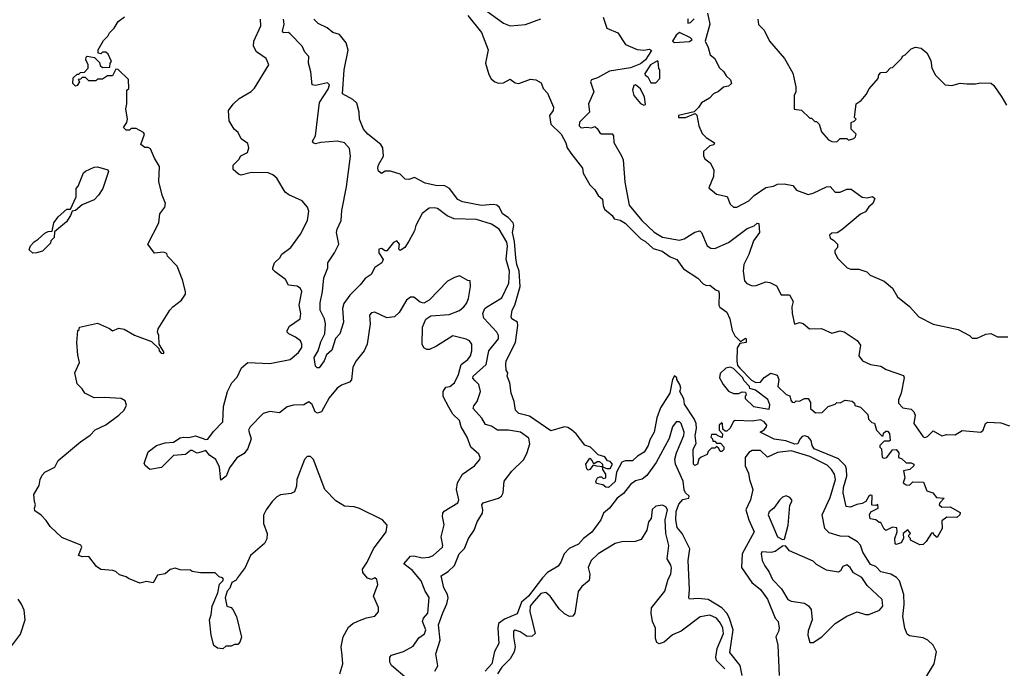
# Model space of a CAD drawing. Extents: x 2210602 to 2357277, y 510288 to 673808.
# Tile 84 of 256: x 2270246 to 2276065, y 546568 to 550402. Entities that reach past the tile are written whole.
import ezdxf

# ---------------------------------------------------------------- set-up
doc = ezdxf.new("R2010")
doc.units = 0

msp = doc.modelspace()

# ---------------------------------------------------------------- linework, layer by layer
at = {"layer": '0CON05XD'}
for points in [[(2272999.3, 550459.3), (2273105, 550381.2), (2273145, 550366.2), (2273235, 550373.8), (2273325, 550407.5)], [(2274310, 550440), (2274325.6, 550375), (2274296.7, 550275), (2274315, 550237.5), (2274326.7, 550195), (2274355, 550173.3), (2274379.3, 550119.3), (2274407.5, 550095), (2274420.7, 550070.7), (2274446.4, 550046.4), (2274452.5, 550025), (2274435, 550010), (2274405, 550003.3), (2274375, 549978.8), (2274346.7, 549965), (2274322.3, 549937.7), (2274275, 549910), (2274257, 549883), (2274232.5, 549857.5), (2274140, 549835), (2274140, 549825), (2274180, 549825), (2274238.3, 549848.3), (2274247, 549837), (2274260, 549775), (2274279.3, 549729.3), (2274302.5, 549705), (2274352.5, 549675), (2274347.3, 549662.7), (2274325, 549656.7), (2274287, 549623), (2274287, 549597), (2274295, 549580), (2274326.4, 549556.4), (2274347.5, 549515), (2274346.7, 549475), (2274318.3, 549408.3), (2274365, 549370), (2274426.4, 549356.4), (2274445, 549312.5), (2274463.9, 549293.9), (2274485, 549293.8), (2274555, 549332), (2274587.2, 549362.8), (2274655, 549409.4), (2274701.4, 549418.6), (2274725, 549430), (2274763, 549433), (2274815, 549422.5), (2274837.5, 549395), (2274905, 549369.2), (2274935, 549376), (2275015, 549414), (2275035, 549416.2), (2275065, 549382.5), (2275095, 549382.5), (2275135, 549400), (2275160.7, 549400.7), (2275225, 549352.5), (2275255, 549350), (2275286.4, 549356.4), (2275300, 549345), (2275288, 549315), (2275264.6, 549295.4), (2275245, 549265.8), (2275215, 549252.5), (2275105, 549160), (2275077, 549143), (2275045, 549140), (2275031.7, 549128.3), (2275035, 549110), (2275055, 549100), (2275080, 549075), (2275080, 549055), (2275063, 549037), (2275062.5, 549025), (2275080.7, 548990.7), (2275136.4, 548936.4), (2275157, 548927), (2275205, 548927.5), (2275251.7, 548911.7), (2275273, 548893), (2275355.8, 548855.8), (2275403.8, 548815), (2275434.1, 548764.1), (2275505, 548707.5), (2275560, 548645), (2275645, 548603.3), (2275791.7, 548571.7), (2275860, 548535), (2275875, 548520), (2275905, 548520), (2275955, 548542.5), (2275985, 548547.5), (2276025, 548527.5), (2276085, 548527.5)], [(2270766.2, 550305), (2270776.7, 550325), (2270805, 550352.5), (2270827.7, 550392.3), (2270865, 550420)], [(2271543.6, 549936.4), (2271613, 549977), (2271633, 549997), (2271717.5, 550135), (2271703, 550173), (2271645, 550212.5), (2271626.7, 550245), (2271630, 550275), (2271671.1, 550365), (2271669.4, 550405)], [(2272746.4, 546896.4), (2272770.9, 546949.1), (2272777.5, 546985), (2272774.2, 547005), (2272753.3, 547045), (2272737.5, 547115), (2272778.8, 547141.2), (2272815, 547176.2), (2272844, 547245), (2272874.4, 547275.6), (2272898.8, 547335), (2272931.2, 547385), (2272948.8, 547435), (2272980.8, 547485), (2272984, 547505), (2272976.2, 547535), (2272985, 547546), (2273075.8, 547574.2), (2273093.3, 547585), (2273103.8, 547605), (2273108.8, 547675), (2273155, 547733.3), (2273225, 547803.3), (2273245.8, 547844.2), (2273260.8, 547895), (2273255, 547928.8), (2273205, 547964.2), (2273135.5, 547975.5), (2273070, 547975), (2273035, 547999.2), (2272998.9, 548008.9), (2272977.3, 548047.3), (2272926.2, 548105), (2272929.3, 548120.7), (2272950, 548145), (2272970, 548205), (2272959.2, 548245), (2272938.3, 548268.3), (2272924, 548284), (2272925, 548296), (2273003.5, 548365), (2273017.7, 548445), (2273076.5, 548515), (2273075.4, 548535), (2273065.3, 548555.3), (2272988.9, 548638.9), (2272983.2, 548665), (2272995, 548694.2), (2273005, 548703.3), (2273095, 548758.1), (2273136.9, 548845), (2273140, 548915), (2273120, 548985), (2273128.1, 549065), (2273125, 549086.5), (2273079.4, 549165), (2273035, 549194.2), (2272945, 549220.4), (2272814.6, 549224.6), (2272772.6, 549242.6), (2272715, 549285.8), (2272695, 549290.8), (2272665, 549288.8), (2272624.2, 549255.8), (2272587.5, 549185), (2272580, 549155), (2272546, 549094), (2272522.5, 549055), (2272495, 549037.5), (2272487.5, 549045), (2272491.2, 549075), (2272475, 549096), (2272455, 549086), (2272415, 549036.7), (2272405, 549036.7), (2272385, 549050), (2272368, 549045), (2272367.5, 549025), (2272393.3, 548985), (2272386.7, 548965), (2272345, 548936.7), (2272323.9, 548896.1), (2272287.3, 548872.7), (2272258.6, 548835), (2272196.1, 548773.9), (2272162.2, 548725), (2272154.6, 548695), (2272160.5, 548615), (2272138.6, 548545), (2272113.1, 548516.9), (2272090.9, 548449.1), (2272059.5, 548420.5), (2272046.2, 548385), (2272015, 548344.2), (2272004.4, 548344.4), (2271993.3, 548355), (2271986.7, 548405), (2272010, 548445), (2272025, 548498.8), (2272050, 548545), (2272052.2, 548605), (2272047.5, 548635), (2272022.3, 548685), (2272021.2, 548728.8), (2272035.4, 548795), (2272043.6, 548876.4), (2272066, 548935), (2272067.5, 548965), (2272105.6, 549025), (2272131.9, 549075), (2272118.8, 549145), (2272122, 549165), (2272145.8, 549215), (2272149.2, 549275), (2272177.5, 549415), (2272200, 549595), (2272195, 549640), (2272165, 549673.8), (2272125, 549684.2), (2272025, 549676.7), (2271995, 549668.8), (2271981.2, 549675), (2271976.2, 549685), (2271993.3, 549715), (2272017.7, 549912.3), (2272068.3, 549991.7), (2272077, 550017), (2272065, 550030), (2271995, 550013.3), (2271975, 550017.5), (2271965.8, 550095), (2271953.1, 550145), (2271954.3, 550185), (2271930.3, 550210.3), (2271915.2, 550245.2), (2271845, 550318), (2271833.8, 550326.2), (2271802.5, 550325), (2271798.8, 550335), (2271808.6, 550375), (2271804.3, 550405)], [(2275455, 547310), (2275425, 547300), (2275420, 547305), (2275417.5, 547335), (2275432.5, 547375), (2275429.3, 547399.3), (2275405, 547402.5), (2275365, 547382.5), (2275355, 547390), (2275335, 547430), (2275325, 547430), (2275306.4, 547446.4), (2275271.7, 547451.7), (2275267.5, 547475), (2275277, 547493), (2275320, 547515), (2275317, 547537), (2275305, 547530), (2275283, 547533), (2275285, 547590), (2275275, 547592.5), (2275263.6, 547586.4), (2275246.4, 547553.6), (2275225, 547542.5), (2275193, 547537), (2275155, 547520), (2275130, 547525), (2275112.5, 547605), (2275115, 547637.5), (2275134.2, 547705), (2275132.9, 547745), (2275126, 547765), (2275085.6, 547805.6), (2274942, 547865), (2274928.8, 547885), (2274923.8, 547915), (2274905, 547936.2), (2274885, 547943.3), (2274871.2, 547938.8), (2274856.4, 547923.6), (2274843.9, 547896.1), (2274827.3, 547892.7), (2274773.8, 547913.8), (2274705, 547921.9), (2274622.5, 547965), (2274645, 547977.5), (2274660, 547995), (2274661.2, 548005), (2274645.8, 548025.8), (2274625, 548036.2), (2274575, 548030), (2274475, 548032.5), (2274463.6, 548026.4), (2274442.5, 547985), (2274425, 547970), (2274415, 547970), (2274401.7, 547981.7), (2274400, 548015), (2274395, 548020), (2274380, 548005), (2274380, 547975), (2274400, 547955), (2274398.3, 547931.7), (2274371.7, 547941.7), (2274365, 547950), (2274335, 547950), (2274330, 547935), (2274340, 547925), (2274341.7, 547911.7), (2274355, 547910), (2274365, 547900), (2274388.3, 547898.3), (2274408.3, 547878.3), (2274408.3, 547861.7), (2274395, 547850), (2274385, 547850), (2274378.3, 547868.3), (2274365, 547880), (2274355, 547870), (2274335, 547870), (2274315, 547850), (2274308.3, 547831.7), (2274273, 547817), (2274260, 547805), (2274252.5, 547775), (2274235, 547767.5), (2274227.5, 547775), (2274226.4, 547863.6), (2274243.8, 547896.2), (2274237.5, 547945), (2274246.7, 547985), (2274243.8, 548015), (2274232.7, 548042.7), (2274175, 548130), (2274171.7, 548161.7), (2274147.5, 548205), (2274152.5, 548225), (2274147.5, 548245), (2274130, 548275), (2274130, 548285), (2274115, 548297.5), (2274103.6, 548276.4), (2274087.5, 548195), (2274032.3, 548107.7), (2274012.1, 548047.9), (2273995.5, 547964.5), (2273970.6, 547919.4), (2273960.8, 547885), (2273936, 547845), (2273896.9, 547823.1), (2273866.7, 547795), (2273825, 547794), (2273803.6, 547786.4), (2273773, 547727), (2273765, 547672.5), (2273725, 547636.7), (2273709.3, 547639.3), (2273692.5, 547652.5), (2273655, 547660), (2273650, 547675), (2273660, 547695), (2273675, 547700), (2273685, 547700), (2273695, 547690), (2273710, 547695), (2273710, 547715), (2273693, 547743), (2273690, 547760), (2273657, 547763), (2273635, 547770), (2273615, 547742.5), (2273605, 547740), (2273597, 547747), (2273591.2, 547775), (2273615, 547810), (2273630, 547795), (2273635, 547780), (2273645, 547780), (2273658.3, 547791.7), (2273671.7, 547791.7), (2273690, 547775), (2273690, 547760), (2273715, 547750), (2273735, 547750), (2273750, 547775), (2273735, 547790), (2273720, 547795), (2273705, 547817.5), (2273665, 547830), (2273620, 547875), (2273585, 547887.5), (2273534.2, 547955), (2273507.6, 547977.6), (2273485, 547992), (2273465, 547996), (2273385, 547972), (2273258.9, 548058.9), (2273195, 548074.2), (2273176.7, 548095), (2273168, 548145), (2273150, 548195), (2273142, 548255), (2273127.5, 548295), (2273130, 548315), (2273120.7, 548330.7), (2273118.8, 548365), (2273121.2, 548385), (2273175.8, 548495), (2273190, 548595), (2273187.5, 548615), (2273155, 548633.3), (2273150, 548645), (2273156.2, 548685), (2273172, 548715), (2273202.9, 548825), (2273198, 548915), (2273183.5, 548955), (2273178, 548995), (2273170.6, 549090.6), (2273158.1, 549145), (2273166.2, 549185), (2273162, 549202), (2273132.7, 549232.7), (2273098.8, 549255), (2273081.2, 549291.2), (2273065.7, 549305.7), (2273045, 549310), (2272974.5, 549304.5), (2272862.5, 549325), (2272835, 549339.2), (2272786, 549405), (2272759.3, 549419.3), (2272705, 549422.2), (2272642.5, 549435), (2272579.3, 549469.3), (2272545, 549457.5), (2272525, 549460), (2272495, 549490), (2272436.4, 549506.4), (2272405, 549507.5), (2272385, 549492.5), (2272367, 549507), (2272362, 549525), (2272366.2, 549545), (2272396, 549595), (2272392.9, 549645), (2272380, 549665), (2272302.9, 549725), (2272277.5, 549755), (2272253.4, 549813.4), (2272251.4, 549855), (2272237.9, 549907.9), (2272215, 549931.2), (2272153.1, 549963.1), (2272163.3, 550106.7), (2272187.2, 550222.8), (2272174.4, 550265), (2272135, 550314), (2272097.3, 550327.3), (2272063.6, 550353.6), (2272009.3, 550379.3), (2271983.3, 550405)], [(2272895, 550427.8), (2272975, 550326.2), (2273015.4, 550225), (2272998.5, 550145), (2273018.6, 550078.6), (2273033.1, 550053.1), (2273054.5, 550034.5), (2273075, 550027.5), (2273105, 550028.8), (2273145, 550050), (2273175, 550030), (2273195, 550026), (2273265, 550051.2), (2273296.7, 550046.7), (2273328.3, 550028.3), (2273340, 549995), (2273365, 549967.5), (2273400.8, 549885), (2273398.8, 549865), (2273378, 549835), (2273384.2, 549785), (2273445.6, 549725), (2273473.3, 549675), (2273481.9, 549645), (2273503.1, 549613.1), (2273571.2, 549525), (2273576.7, 549495), (2273615.9, 549425.9), (2273645, 549396.7), (2273665, 549363.3), (2273690.7, 549340.7), (2273693.9, 549303.9), (2273702.5, 549282.5), (2273747.5, 549245), (2273760, 549225), (2273795, 549218), (2273825, 549200), (2273917, 549107), (2273945, 549092), (2273989.1, 549049.1), (2274043.3, 549035), (2274090.9, 549000.9), (2274130, 548985), (2274168.8, 548928.8), (2274253.3, 548875), (2274285, 548840), (2274305, 548831.2), (2274325, 548832.5), (2274363, 548803), (2274375, 548800), (2274380, 548785), (2274377.5, 548715), (2274383.6, 548703.6), (2274425, 548672.5), (2274443.3, 548635), (2274457.5, 548565), (2274473, 548533), (2274505, 548500), (2274535, 548520), (2274540, 548515), (2274540, 548495), (2274501.7, 548488.3), (2274487, 548463), (2274483.3, 548385), (2274488.3, 548358.3), (2274501.7, 548341.7), (2274570.7, 548270.7), (2274597, 548257), (2274625, 548260), (2274645, 548287.5), (2274685, 548312.5), (2274721.7, 548301.7), (2274733.3, 548275), (2274727.5, 548235), (2274775, 548187.5), (2274798.3, 548178.3), (2274803, 548153), (2274811.7, 548141.7), (2274825, 548140), (2274835, 548150), (2274855, 548147.5), (2274885, 548162.5), (2274905, 548162.5), (2274919.3, 548139.3), (2274920, 548105), (2274948.3, 548078.3), (2274988.8, 548081.2), (2275023.9, 548116.1), (2275065, 548130), (2275075, 548140), (2275095, 548137.5), (2275125, 548152.5), (2275165, 548147.5), (2275180, 548135), (2275181.7, 548121.7), (2275215, 548112.5), (2275258.3, 548068.3), (2275261.7, 548041.7), (2275281.7, 548021.7), (2275298.3, 548018.3), (2275310, 547975), (2275341.7, 547941.7), (2275348.3, 547941.7), (2275351.7, 547958.3), (2275365, 547970), (2275375, 547970), (2275387, 547957), (2275390, 547915), (2275385, 547910), (2275355, 547910), (2275330, 547885), (2275330, 547875), (2275340, 547865), (2275343.6, 547813.6), (2275355, 547810), (2275370, 547815), (2275405, 547860), (2275425, 547862.5), (2275441.7, 547841.7), (2275440, 547815), (2275458.3, 547808.3), (2275485, 547782.5), (2275515, 547782.5), (2275530, 547775), (2275530, 547765), (2275507, 547743), (2275470, 547735), (2275477.5, 547695), (2275467.5, 547665), (2275485, 547652.5), (2275505, 547650), (2275525, 547670), (2275588.3, 547668.3), (2275607.5, 547617.5), (2275642.5, 547605), (2275665, 547577.5), (2275710, 547575), (2275683, 547547), (2275680, 547535), (2275695, 547520), (2275745, 547522.5), (2275805, 547490), (2275802.5, 547475), (2275785, 547460), (2275725, 547462.5), (2275695, 547440), (2275697.5, 547395), (2275668.3, 547341.7), (2275650, 547355), (2275645, 547370), (2275635, 547367.5), (2275603, 547317), (2275585, 547300), (2275565, 547297.5), (2275510, 547325), (2275510, 547335), (2275500, 547345), (2275500, 547355), (2275510, 547365), (2275495, 547387.5), (2275467.5, 547365), (2275470, 547335), (2275455, 547310)], [(2273695, 550417.5), (2273715, 550352.5), (2273781.2, 550325), (2273826.7, 550255), (2273895, 550225.8), (2273935, 550222.5), (2273968, 550228), (2273979.2, 550219.2), (2273944.6, 550165), (2273915, 550141.6), (2273855, 550117.5), (2273731.2, 550098.8), (2273661.2, 550058.8), (2273625, 550046.2), (2273620, 550035), (2273638.8, 549975), (2273607.5, 549905), (2273612.5, 549855), (2273555, 549797.5), (2273553.3, 549775), (2273565, 549763.3), (2273595, 549767.5), (2273625, 549762.5), (2273645, 549770), (2273659.3, 549759.3), (2273673.6, 549733.6), (2273685, 549727.5), (2273747.7, 549727.7), (2273756.2, 549715), (2273756.4, 549676.4), (2273801.7, 549598.3), (2273813, 549573), (2273821.7, 549441.7), (2273848.8, 549305), (2273922, 549215), (2273995, 549146.2), (2274045, 549117.5), (2274145, 549099.2), (2274172.7, 549107.3), (2274235, 549145.5), (2274265, 549154), (2274276, 549145), (2274308.8, 549065), (2274330.8, 549050.8), (2274355, 549049.2), (2274435, 549085.8), (2274545, 549167.5), (2274585.9, 549184.1), (2274605, 549200), (2274615, 549197.5), (2274618, 549145), (2274582, 549095), (2274555.7, 549015), (2274525.4, 548954.6), (2274521.5, 548915), (2274529.2, 548859.2), (2274542.7, 548842.7), (2274575, 548829.2), (2274598.3, 548831.7), (2274655, 548852), (2274678.8, 548848.8), (2274719.3, 548829.3), (2274746.4, 548776.4), (2274796.2, 548776.2), (2274816.4, 548736.4), (2274810, 548705), (2274811.2, 548665), (2274825, 548602.5), (2274855, 548612.5), (2274876.1, 548606.1), (2274914.2, 548574.2), (2274985, 548576.7), (2275045, 548550), (2275095, 548563.3), (2275117.7, 548557.7), (2275195, 548506.7), (2275215, 548477.5), (2275206.2, 548415), (2275226.7, 548385), (2275275, 548363.8), (2275335, 548353.3), (2275367.5, 548335), (2275468.3, 548298.3), (2275473.8, 548285), (2275455.7, 548194.3), (2275440, 548155), (2275440.6, 548135), (2275465, 548108.9), (2275515, 548100), (2275531.2, 548085), (2275538.8, 548065), (2275531.2, 548015), (2275585, 547937.5), (2275595, 547932.5), (2275610.7, 547939.3), (2275645, 547972.5), (2275695, 547943.3), (2275725, 547951.2), (2275775, 547948), (2275816.4, 547973.6), (2275925.5, 547964.5), (2275940.8, 547975), (2275953.3, 548015), (2275966.2, 548023.8), (2276045, 548020), (2276095, 548001.4)], [(2274195, 550406.7), (2274195, 550382.5), (2274210, 550385), (2274233, 550407)], [(2274607.5, 550405), (2274613, 550373), (2274645, 550340), (2274677.5, 550275), (2274765, 550172.5), (2274815.9, 550085.9), (2274833.3, 550005), (2274832.5, 549975), (2274823.3, 549955), (2274823, 549873), (2274867, 549867), (2274915, 549820), (2274925, 549820), (2274945, 549800), (2274955, 549800), (2274970, 549785), (2274985, 549740), (2275025, 549692.5), (2275045, 549682.5), (2275075, 549680), (2275095, 549700), (2275135, 549700), (2275145, 549690), (2275175, 549700), (2275185, 549710), (2275190, 549725), (2275160, 549755), (2275160, 549795), (2275178.3, 549801.7), (2275190, 549815), (2275180, 549825), (2275190, 549905), (2275220, 549925), (2275249.3, 549960.7), (2275267, 549993), (2275320, 550055), (2275323, 550077), (2275335, 550090), (2275368.3, 550091.7), (2275391.7, 550118.3), (2275405, 550120), (2275460, 550175), (2275463.6, 550186.4), (2275480, 550195), (2275515, 550230), (2275540.7, 550239.3), (2275573.6, 550233.6), (2275606.4, 550206.4), (2275631.7, 550161.7), (2275637.5, 550115), (2275657.5, 550075), (2275715, 550017.5), (2275755, 550012.5), (2275805, 550027.5), (2275843.3, 550023.3), (2275895, 550023.3), (2275925, 550030), (2275987, 550027), (2276003, 550013), (2276050, 549945), (2276077, 549897)], [(2274115, 550267.5), (2274205, 550272.5), (2274220, 550285), (2274210, 550295), (2274146.2, 550326.2), (2274125, 550311.2), (2274103.8, 550275), (2274115, 550267.5)], [(2272137.5, 546535), (2272156.1, 546593.9), (2272151.2, 546645), (2272146.7, 546695), (2272156.7, 546755), (2272188.3, 546811.7), (2272215, 546833.3), (2272245, 546846.7), (2272295, 546866.7), (2272345, 546877.5), (2272367, 546903), (2272367, 546927), (2272337.5, 546995), (2272363, 547063), (2272357, 547093), (2272345, 547102.5), (2272325, 547092.5), (2272301.7, 547101.7), (2272273.9, 547133.9), (2272272.5, 547155), (2272300, 547195), (2272336.7, 547275), (2272412.5, 547375), (2272417.5, 547415), (2272390, 547445), (2272255, 547513.3), (2272223, 547523), (2272165, 547527.5), (2272115, 547557.5), (2272050, 547625), (2271981.7, 547801.7), (2271965, 547820), (2271945, 547820), (2271928.3, 547801.7), (2271883.3, 547685), (2271882.5, 547645), (2271869.3, 547610.7), (2271849.3, 547600.7), (2271787, 547593), (2271765, 547582.5), (2271737.5, 547555), (2271702.5, 547505), (2271687, 547473), (2271687.5, 547425), (2271707.5, 547365), (2271707, 547333), (2271693, 547307), (2271610, 547235), (2271577.5, 547165), (2271531.7, 547101.7), (2271525, 547090), (2271500, 547075), (2271487, 547043), (2271472.5, 547025), (2271460, 546985), (2271470, 546935), (2271495, 546927.5), (2271506.4, 546916.4), (2271527.5, 546875), (2271557, 546753), (2271547, 546723), (2271535, 546710), (2271515, 546710), (2271495, 546700), (2271465, 546700), (2271446.7, 546683.3), (2271415, 546686.7), (2271393, 546703), (2271377.5, 546765), (2271367.5, 546855), (2271377.5, 546885), (2271383.6, 546936.4), (2271416.4, 547013.6), (2271427.5, 547065), (2271446.7, 547085), (2271450, 547095), (2271445, 547102.5), (2271425, 547110), (2271401.7, 547131.7), (2271315, 547132.5), (2271265, 547140), (2271255, 547147.5), (2271195, 547150), (2271165, 547160), (2271135, 547152), (2271105, 547127.5), (2271060.9, 547119.1), (2271035, 547074.2), (2270995, 547081.2), (2270955, 547072.5), (2270888.3, 547098.3), (2270875, 547110), (2270835, 547120), (2270815, 547140), (2270797, 547147), (2270725, 547152.5), (2270700.7, 547170.7), (2270655, 547230), (2270616.4, 547226.4), (2270592.5, 547235), (2270612.5, 547285), (2270606.4, 547296.4), (2270495, 547342.5), (2270425, 547407.5), (2270403, 547443), (2270373, 547473), (2270335, 547500), (2270332.5, 547515), (2270340, 547535), (2270332.5, 547555), (2270330, 547595), (2270361.7, 547648.3), (2270367.5, 547685), (2270379.3, 547710.7), (2270395, 547727.5), (2270453, 547757), (2270473.6, 547796.4), (2270605, 547906.7), (2270663, 547947), (2270691.7, 547978.3), (2270755, 548006.7), (2270832.5, 548065), (2270862.5, 548095), (2270877, 548123), (2270869.3, 548149.3), (2270845, 548162.5), (2270745, 548170), (2270685, 548167.5), (2270630, 548195), (2270615, 548220), (2270585, 548250), (2270572.5, 548315), (2270600, 548375), (2270589.3, 548419.3), (2270583.8, 548495), (2270590, 548565), (2270598.3, 548571.7), (2270600, 548585), (2270705, 548607.5), (2270777, 548577), (2270795, 548562.5), (2270831.7, 548578.3), (2270863.9, 548573.9), (2270925, 548536.7), (2271025, 548500), (2271068.3, 548458.3), (2271070, 548445), (2271081.7, 548431.7), (2271095, 548430), (2271100, 548435), (2271070, 548485), (2271067.5, 548535), (2271060, 548555), (2271063.3, 548575), (2271133.3, 548685), (2271150, 548705), (2271202.5, 548745), (2271225, 548780), (2271226.7, 548795), (2271208.8, 548865), (2271176.7, 548945), (2271120, 549005), (2271115, 549020), (2271095, 549027.5), (2271043, 549023), (2271002.5, 549075), (2271067.7, 549202.3), (2271074, 549255), (2271104, 549295), (2271106.9, 549315), (2271087.5, 549365), (2271068.8, 549445), (2271072.5, 549535), (2271043, 549583), (2271019.3, 549639.3), (2271005, 549647.5), (2270985, 549647.5), (2270962.5, 549665), (2270982.5, 549725), (2270977.5, 549735), (2270935, 549760), (2270905, 549760), (2270895, 549750), (2270875, 549750), (2270860, 549765), (2270880, 549795), (2270882.5, 549815), (2270872.5, 549875), (2270880, 549905), (2270880, 549985), (2270890, 549995), (2270888.3, 550048.3), (2270828.3, 550108.3), (2270815, 550110), (2270795, 550070), (2270765, 550070), (2270735, 550050), (2270705, 550050), (2270695, 550040), (2270655, 550040), (2270635, 550060), (2270615, 550060), (2270605, 550050), (2270591.7, 550048.3), (2270600, 550035), (2270585, 550012.5), (2270575, 550010), (2270560, 550025), (2270561.7, 550058.3), (2270585, 550080), (2270595, 550080), (2270605, 550090), (2270628.3, 550091.7), (2270650, 550115), (2270650, 550135), (2270636.7, 550165), (2270638.3, 550181.7), (2270645, 550187.5), (2270688.3, 550178.3), (2270718.3, 550148.3), (2270721.7, 550131.7), (2270735, 550120), (2270778.3, 550121.7), (2270780, 550145), (2270787.5, 550155), (2270768.3, 550198.3), (2270755, 550210), (2270735, 550210), (2270725, 550200), (2270710, 550205), (2270710, 550225), (2270741.7, 550278.3), (2270766.2, 550305)], [(2274005, 550030), (2274030, 550055), (2274030, 550105), (2274023, 550113), (2274020, 550155), (2274015, 550160), (2273974.4, 550135), (2273940, 550085), (2273942.5, 550075), (2273957.5, 550065), (2273975, 550030), (2274005, 550030)], [(2273935, 549898), (2273945, 549900), (2273938.6, 549945), (2273915, 549993.3), (2273885, 550016.7), (2273875, 550012.5), (2273868, 549985), (2273874.5, 549955), (2273915, 549907.5), (2273935, 549898)], [(2272535, 546506.2), (2272443.3, 546585), (2272433.3, 546605), (2272432.5, 546635), (2272443, 546647), (2272515, 546668), (2272570.8, 546699.2), (2272605, 546747.5), (2272638, 546772), (2272645.6, 546795), (2272625.7, 546845), (2272632.9, 546865), (2272657.5, 546895), (2272665, 546987.5), (2272642.5, 547025), (2272619.2, 547085), (2272566.5, 547146.5), (2272516.2, 547185), (2272555, 547230.4), (2272575, 547233.8), (2272625, 547220.5), (2272666.7, 547225), (2272690, 547235), (2272743.8, 547285), (2272747.5, 547295), (2272737.1, 547345), (2272755.5, 547415.5), (2272744.2, 547465), (2272746, 547485), (2272755, 547498), (2272835, 547546.7), (2272840.8, 547565), (2272828, 547625), (2272834.2, 547665), (2272863.8, 547716.2), (2272934.2, 547765.8), (2272965, 547803.3), (2272968, 547815), (2272960, 547835), (2272912, 547875), (2272890, 547935), (2272855.7, 547995), (2272845, 548033.3), (2272805, 548070), (2272781.7, 548111.7), (2272748.8, 548175), (2272748.8, 548205), (2272765, 548230), (2272787.5, 548235), (2272816.2, 548255), (2272840, 548305), (2272855.5, 548364.5), (2272895, 548394.2), (2272910, 548415), (2272918, 548445), (2272918.8, 548485), (2272905, 548503.3), (2272885, 548514), (2272805, 548534), (2272708.3, 548471.7), (2272667, 548453), (2272653, 548453), (2272633.6, 548463.6), (2272623.6, 548483.6), (2272626.7, 548585), (2272647, 548633), (2272675, 548652.5), (2272785, 548660), (2272845, 548683.8), (2272870, 548705), (2272885.9, 548724.1), (2272898, 548755), (2272910, 548825), (2272908.3, 548858.3), (2272895, 548860), (2272845, 548887.5), (2272815, 548877.5), (2272775, 548857.5), (2272666.4, 548743.6), (2272635, 548727.5), (2272613, 548733), (2272575, 548762.5), (2272555, 548762.5), (2272532.5, 548745), (2272488.3, 548671.7), (2272460, 548645), (2272415, 548640), (2272345, 548672.5), (2272325, 548670), (2272312.5, 548655), (2272316.2, 548605), (2272300, 548485), (2272281.2, 548445), (2272235, 548386.7), (2272215, 548348.8), (2272206.3, 548273.7), (2272195, 548260.6), (2272147.6, 548242.4), (2272122.9, 548225), (2272075, 548167.1), (2272030, 548085), (2272006.7, 548076.7), (2271992.5, 548085), (2271975, 548127.5), (2271955, 548143.3), (2271925, 548125.8), (2271865, 548124.5), (2271826.3, 548113.7), (2271781.2, 548078.8), (2271725, 548085.8), (2271685.6, 548074.4), (2271607.5, 547995), (2271597.5, 547975), (2271613.3, 547925), (2271595, 547867.5), (2271571.7, 547838.3), (2271528.3, 547811.7), (2271485.9, 547754.1), (2271465.6, 547704.4), (2271435, 547680), (2271426.8, 547756.8), (2271405, 547802.5), (2271368.3, 547828.3), (2271345.8, 547855.8), (2271316.7, 547845), (2271295, 547840.6), (2271265, 547856.5), (2271255, 547855.6), (2271225, 547831.8), (2271155, 547825.5), (2271084.4, 547755.6), (2271015, 547743.8), (2270988.8, 547765), (2270981.7, 547778.3), (2271005, 547847.5), (2271054.2, 547885.8), (2271105, 547902), (2271155, 547905.6), (2271195, 547930.6), (2271214.6, 547935.4), (2271245, 547933.5), (2271285, 547943.3), (2271345, 547921.5), (2271358, 547922), (2271391.1, 547968.9), (2271445.8, 548025), (2271450, 548115), (2271473.3, 548205), (2271500, 548255), (2271530.7, 548289.3), (2271556.7, 548345), (2271595, 548376.2), (2271725, 548370), (2271845, 548394.2), (2271894, 548435), (2271912.5, 548465), (2271914, 548485), (2271906, 548505), (2271875.5, 548525.5), (2271836.2, 548545), (2271826.7, 548555), (2271826.7, 548565), (2271840, 548590), (2271903.3, 548635), (2271906.7, 548665), (2271896.7, 548715), (2271913.3, 548795), (2271905, 548812.5), (2271885, 548826.7), (2271835, 548832.5), (2271816.4, 548866.4), (2271755, 548912.5), (2271742.5, 548925), (2271742.5, 548935), (2271752.5, 548965), (2271783.8, 548995), (2271795, 549016.2), (2271848.8, 549055), (2271905.8, 549135), (2271947.5, 549215), (2271955, 549270), (2271946.7, 549295), (2271915, 549332.5), (2271836.4, 549366.4), (2271815, 549382.5), (2271765.8, 549465.8), (2271742.5, 549485), (2271715, 549496.2), (2271615, 549500), (2271555, 549483.3), (2271539.3, 549489.3), (2271507.7, 549517.7), (2271507.7, 549542.3), (2271540, 549575), (2271552.3, 549597.7), (2271593, 549617), (2271600, 549645), (2271595, 549670), (2271555, 549697.5), (2271536.7, 549735), (2271513.3, 549755), (2271483.3, 549805), (2271480, 549865), (2271507, 549903), (2271543.6, 549936.4)], [(2270323, 549023), (2270301.7, 549041.7), (2270310, 549065), (2270330.5, 549089.5), (2270355.8, 549104.2), (2270395, 549140), (2270415, 549150), (2270438.3, 549151.7), (2270448.3, 549201.7), (2270473.8, 549236.2), (2270525, 549282.5), (2270547, 549283), (2270580, 549355), (2270580, 549405), (2270591.7, 549418.3), (2270623.6, 549496.4), (2270635, 549507.5), (2270685, 549530), (2270705, 549532.5), (2270767.5, 549515), (2270770, 549505), (2270737.5, 549405), (2270712.5, 549365), (2270685, 549337.5), (2270615, 549307.5), (2270576.1, 549273.9), (2270555, 549270), (2270546.1, 549243.9), (2270521.7, 549208.3), (2270451.7, 549148.3), (2270450, 549115), (2270430, 549095), (2270428.3, 549081.7), (2270380, 549035), (2270345, 549023.3), (2270323, 549023)], [(2274675, 548100), (2274680, 548125), (2274666.7, 548156.7), (2274595, 548212.5), (2274561.7, 548221.7), (2274560, 548235), (2274525, 548270), (2274520, 548285), (2274465, 548340), (2274445, 548347.5), (2274418.3, 548341.7), (2274385, 548310), (2274382.5, 548285), (2274402.5, 548245), (2274435.9, 548205.9), (2274465, 548193.3), (2274496.4, 548193.6), (2274515, 548202.5), (2274535, 548200), (2274540, 548185), (2274533, 548177), (2274533, 548163), (2274582.5, 548115), (2274675, 548100)], [(2274515.3, 546525), (2274503.3, 546585), (2274442, 546662), (2274462.4, 546795), (2274439.1, 546869.1), (2274425, 546893.5), (2274395, 546925.3), (2274315, 546974.7), (2274255, 546981.6), (2274205, 546977.5), (2274200, 546985), (2274205.3, 547034.7), (2274196.9, 547205), (2274205.6, 547275), (2274161.8, 547365), (2274131, 547401), (2274123.4, 547445), (2274125.9, 547495), (2274141, 547539), (2274164.8, 547565.2), (2274200.8, 547575), (2274201.9, 547585), (2274180.6, 547605), (2274173, 547623), (2274166.2, 547675), (2274122.2, 547775), (2274117.5, 547805), (2274127.2, 547842.8), (2274171.1, 547945), (2274173.1, 547965), (2274155.2, 548015.3), (2274145, 548024.4), (2274125, 548024.4), (2274104.2, 547995.8), (2274083.6, 547926.4), (2274006.7, 547785), (2273952.1, 547707.9), (2273925, 547686.5), (2273884.4, 547675.6), (2273855, 547655.8), (2273815, 547602.2), (2273777.8, 547575), (2273730.8, 547515), (2273695.4, 547485), (2273679.6, 547445), (2273627.7, 547372.2), (2273577.8, 547335), (2273547.6, 547302.4), (2273494.2, 547275.8), (2273464.5, 547245), (2273445, 547195.8), (2273428.1, 547171.9), (2273365, 547135.4), (2273336.2, 547103.8), (2273252.2, 546995), (2273210.6, 546959.4), (2273185, 546890), (2273110.3, 546859.7), (2273076.5, 546833.5), (2273071.1, 546805), (2273078.1, 546715), (2273051.7, 546668.3), (2273035.5, 546595), (2272997.6, 546552.4)], [(2275591.2, 546498.8), (2275649.6, 546595), (2275664.5, 546665), (2275645.3, 546705.3), (2275614, 546734), (2275585, 546748.9), (2275505, 546761.2), (2275490.8, 546770.8), (2275478, 546805), (2275465.7, 546875), (2275472.9, 546945), (2275470.8, 547005), (2275446.2, 547085), (2275427.8, 547105), (2275395, 547125.5), (2275335, 547139.1), (2275305, 547169.4), (2275275, 547181.1), (2275227.9, 547255), (2275215, 547296), (2275197.5, 547315), (2275145, 547346.5), (2275095, 547348.8), (2275029.2, 547369.2), (2275004.5, 547395), (2274989.1, 547475), (2275035, 547577.5), (2275066.5, 547685), (2275061.8, 547715), (2275044.3, 547744.3), (2275018.2, 547768.2), (2274915, 547821.1), (2274805, 547854.8), (2274725, 547844.6), (2274665, 547816), (2274625, 547855.8), (2274575, 547855.7), (2274555.8, 547844.2), (2274534.2, 547815), (2274533.6, 547765), (2274552.7, 547722.7), (2274558.7, 547685), (2274578.9, 547625), (2274565.3, 547564.7), (2274538, 547505), (2274554.4, 547445), (2274585.7, 547375), (2274515.4, 547245), (2274512.3, 547165), (2274573.6, 547075), (2274623.2, 547033.2), (2274666.2, 546976.2), (2274710.9, 546865), (2274727.7, 546845), (2274734.6, 546805), (2274730.9, 546785), (2274714.2, 546755), (2274726.2, 546705), (2274734.6, 546525)], [(2274755, 547330), (2274765, 547332.5), (2274787.5, 547415), (2274798.3, 547531.7), (2274810, 547555), (2274810, 547565), (2274798.3, 547578.3), (2274775, 547587.5), (2274755, 547580), (2274737, 547563), (2274702.5, 547515), (2274675, 547492.5), (2274668.8, 547475), (2274725, 547346.2), (2274755, 547330)], [(2274413.1, 546565), (2274365, 546613.8), (2274360, 546635), (2274368.2, 546685), (2274404.5, 546775), (2274401.9, 546805), (2274388.6, 546835), (2274365, 546864.2), (2274325, 546882.9), (2274266.6, 546873.4), (2274155, 546788.8), (2274103.9, 546766.1), (2274055, 546723.3), (2274025, 546713.3), (2274011.7, 546721.7), (2274003.9, 546743.9), (2274003.8, 546805), (2273986.7, 546845), (2273977.5, 546895), (2273980, 546925), (2274058.8, 547025), (2274078, 547095), (2274093.3, 547125), (2274098, 547162), (2274095, 547177.5), (2274072.5, 547215), (2274082.5, 547295), (2274063.8, 547365), (2274060.8, 547445), (2274073.8, 547505), (2274065, 547523.3), (2274045, 547532.5), (2274005, 547527.5), (2273983, 547507), (2273977, 547453), (2273962.5, 547435), (2273952.5, 547385), (2273919.3, 547330.7), (2273883, 547317), (2273805, 547316.7), (2273765, 547306.2), (2273665, 547244.2), (2273623.8, 547205), (2273606.2, 547165), (2273616.1, 547123.9), (2273611.7, 547088.3), (2273568.8, 547051.2), (2273547, 547023), (2273525.8, 546894.2), (2273515, 546877.5), (2273495, 546873.8), (2273465, 546890), (2273435, 546920), (2273380, 546995), (2273355, 547015.8), (2273325, 547010), (2273275, 546951.1), (2273263.6, 546935), (2273260.5, 546905), (2273292.5, 546775), (2273275, 546757.5), (2273245, 546756.7), (2273204.3, 546784.3), (2273175, 546793.8), (2273165, 546787.5), (2273163.3, 546755), (2273174.6, 546694.6), (2273169.1, 546665), (2273145, 546624.5), (2273095, 546574.4), (2273070, 546535)], [(2274935, 546720), (2274987.5, 546755), (2275065, 546832.5), (2275135, 546876.7), (2275195, 546902.5), (2275245, 546886.7), (2275265, 546886.7), (2275328.3, 546911.7), (2275346.2, 546935), (2275342.5, 546975), (2275255, 547057.5), (2275223.3, 547105), (2275173.3, 547133.3), (2275153.3, 547165), (2275135, 547180), (2275110.5, 547169.5), (2275096.4, 547143.6), (2275085, 547136.7), (2275015, 547147.5), (2274955, 547182.5), (2274935, 547202.5), (2274795, 547262.5), (2274771.7, 547291.7), (2274755, 547290), (2274710.8, 547259.2), (2274687.9, 547252.1), (2274632.9, 547257.1), (2274628.8, 547245), (2274634.2, 547205), (2274648.8, 547175), (2274675, 547137.5), (2274695, 547093.8), (2274748.2, 547038.2), (2274785, 546976), (2274805, 546964.3), (2274883.9, 546953.9), (2274907.7, 546937.7), (2274923.3, 546915), (2274930, 546855), (2274905, 546790), (2274903.8, 546765), (2274915, 546720), (2274935, 546720)], [(2270180, 546675), (2270250.7, 546769.3), (2270277.5, 546855), (2270271.7, 546911.7), (2270257, 546947), (2270236.4, 546976.4)], [(2272699.1, 546550.9), (2272716.8, 546583.2), (2272705.6, 546654.4), (2272730, 546735), (2272721.5, 546825), (2272746.4, 546896.4)]]:
    msp.add_lwpolyline(points, dxfattribs=at)

doc.saveas('drawing.dxf')
